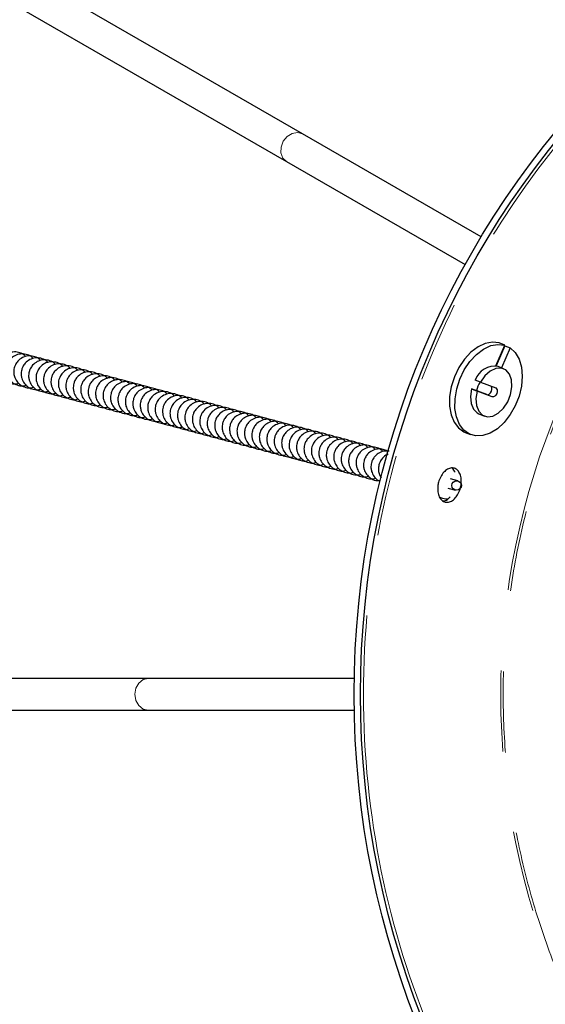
# Model space of a CAD drawing. Header units: millimetres. Extents: x 313 to 1951, y 543 to 2760.
# Tile 5 of 64: x 494 to 576, y 867 to 1021. Entities that reach past the tile are written whole.
import ezdxf

# ---------------------------------------------------------------- set-up
doc = ezdxf.new("R2010")
doc.units = ezdxf.units.MM
doc.header["$LTSCALE"] = 10
doc.linetypes.add('PHANTOM', pattern=[12.7, 6.35, -1.27, 1.27, -1.27, 1.27, -1.27])

msp = doc.modelspace()

# ---------------------------------------------------------------- linework, layer by layer
at = {"color": 7, "linetype": 'Continuous', "lineweight": 25}
for p, q in [((538.33, 1002.92), (459.29, 1048.56)), ((456.85, 1044.19), (535.83, 998.59)), ((566.3, 986.78), (538.33, 1002.92)), ((535.83, 998.59), (563.8, 982.45)), ((568.59, 966.59), (570, 969.83)), ((570.02, 969.75), (568.64, 966.58)), ((570, 969.83), (569.15, 970.17)), ((570.87, 969.41), (569.51, 966.27)), ((570.02, 969.75), (570.87, 969.41)), ((569.81, 966.14), (568.96, 966.49)), ((566.23, 964.02), (565.37, 964.37)), ((564.82, 962.97), (565.68, 962.63)), ((567.19, 962.08), (564.82, 962.97)), ((566.23, 964.02), (568.59, 963.13)), ((568.04, 961.74), (565.68, 962.63)), ((565.96, 959.07), (566.82, 958.72)), ((563.8, 956.17), (564.65, 955.82)), ((562.66, 948.58), (561.5, 948.89)), ((561.11, 947.44), (562.27, 947.13)), ((514.14, 917.62), (422.87, 917.62)), ((546.43, 917.62), (514.14, 917.62)), ((422.94, 912.62), (514.14, 912.62)), ((514.14, 912.62), (546.43, 912.62))]:
    msp.add_line(p, q, dxfattribs=at)
at = {"color": 250, "linetype": 'PHANTOM', "lineweight": 18}
msp.add_line((568.04, 961.74), (567.19, 962.08), dxfattribs=at)
at = {"color": 250, "linetype": 'PHANTOM', "lineweight": 18, "flags": 128}
for points in [[(538.33, 1002.92), (537.56, 1003.15), (536.71, 1003.02), (535.92, 1002.54), (535.3, 1001.79), (534.96, 1000.88), (534.94, 999.95), (535.25, 999.15), (535.83, 998.59), (535.83, 998.59)], [(514.14, 917.62), (513.35, 917.43), (512.69, 916.89), (512.24, 916.08), (512.08, 915.12), (512.24, 914.17), (512.69, 913.36), (513.35, 912.81), (514.14, 912.62), (514.14, 912.62)]]:
    msp.add_lwpolyline(points, dxfattribs=at)
at = {"color": 7, "linetype": 'Continuous', "lineweight": 25, "flags": 128}
for points in [[(569.15, 970.17), (568.09, 970.3), (566.96, 970.1), (565.82, 969.57), (564.71, 968.73), (563.7, 967.64), (562.82, 966.32), (562.11, 964.86), (561.62, 963.32), (561.37, 961.77), (561.36, 960.28), (561.59, 958.92), (562.07, 957.76), (562.75, 956.86), (563.62, 956.25), (563.8, 956.17)], [(570.87, 969.41), (571.66, 968.66), (572.25, 967.63), (572.62, 966.37), (572.74, 964.95), (572.62, 963.42), (572.25, 961.86), (571.66, 960.35), (570.87, 958.95), (569.92, 957.73), (568.86, 956.74), (567.73, 956.05), (566.58, 955.66), (565.48, 955.61), (564.47, 955.9), (563.61, 956.51), (562.92, 957.42), (562.45, 958.58), (562.21, 959.93), (562.22, 961.42), (562.48, 962.98), (562.97, 964.52), (563.67, 965.98), (564.55, 967.29), (565.57, 968.39), (566.67, 969.22), (567.82, 969.76), (568.94, 969.96), (570, 969.83)], [(565.68, 962.63), (565.5, 961.45), (565.6, 960.36), (565.95, 959.47), (566.53, 958.87), (567.29, 958.61), (568.14, 958.71), (569, 959.18), (569.81, 959.95), (570.47, 960.96), (570.92, 962.11), (571.12, 963.3), (571.06, 964.4), (570.73, 965.31), (570.17, 965.95), (569.43, 966.25), (568.59, 966.18), (567.72, 965.76), (566.9, 965.01), (566.23, 964.02)], [(564.82, 962.97), (564.65, 961.79), (564.74, 960.71), (565.1, 959.82), (565.68, 959.22), (565.96, 959.07)], [(567.19, 962.08), (567.38, 962.07), (567.59, 962.16), (567.77, 962.35), (567.91, 962.61), (567.98, 962.89), (567.98, 963.15), (567.89, 963.36), (567.84, 963.41)], [(568.59, 963.13), (568.74, 963.01), (568.83, 962.81), (568.84, 962.54), (568.77, 962.26), (568.63, 962.01), (568.44, 961.82), (568.23, 961.72), (568.04, 961.74)]]:
    msp.add_lwpolyline(points, dxfattribs=at)
at = {"color": 7, "linetype": 'Continuous', "lineweight": 25}
for centre, radius in [((685.41, 915.12), 139), ((685.41, 915.12), 138), ((562.47, 947.84), 0.744)]:
    msp.add_circle(centre, radius, dxfattribs=at)
at = {"color": 250, "linetype": 'PHANTOM', "lineweight": 18}
for radius in [137.53, 116.03]:
    msp.add_circle((685.41, 915.12), radius, dxfattribs=at)
at = {"color": 7, "linetype": 'Continuous', "lineweight": 25}
for centre, radius, start, end in [((568.42, 963.31), 3.22, 80.3069, 160.8417), ((569.73, 961.86), 4.21, 148.5587, 168.8202)]:
    msp.add_arc(centre, radius, start, end, dxfattribs=at)
at = {"color": 250, "linetype": 'PHANTOM', "lineweight": 18}
msp.add_open_spline([(715.73, 803.53), (712.36, 802.7), (705.5, 801.03), (694.82, 799.7), (683.75, 799.31), (672.42, 800.02), (660.98, 801.89), (649.62, 804.95), (638.5, 809.19), (627.83, 814.59), (617.78, 821.06), (609.51, 827.68), (602.86, 834.01), (597.58, 839.75), (591.98, 846.75), (586.35, 855.09), (581.08, 864.83), (576.87, 874.73), (573.66, 884.76), (571.36, 895.04), (569.97, 905.71), (569.59, 916.78), (570.3, 928.11), (572.17, 939.55), (575.23, 950.92), (579.48, 962.03), (584.88, 972.7), (591.35, 982.76), (597.96, 991.02), (604.29, 997.68), (610.03, 1002.95), (617.03, 1008.55), (625.37, 1014.18), (635.12, 1019.44), (645, 1023.7), (651.76, 1025.73), (655.09, 1026.72)], degree=3, knots=[0, 0, 0, 0, 0.028641, 0.058247, 0.088731, 0.11999, 0.151897, 0.184307, 0.217062, 0.249992, 0.282923, 0.315678, 0.337287, 0.358735, 0.38001, 0.411269, 0.441753, 0.471359, 0.5, 0.528641, 0.558247, 0.588731, 0.61999, 0.651897, 0.684307, 0.717062, 0.749992, 0.782923, 0.815678, 0.837287, 0.858735, 0.88001, 0.911269, 0.941753, 0.971359, 1, 1, 1, 1], dxfattribs=at)
at = {"color": 7, "linetype": 'Continuous', "lineweight": 25}
for points, knots in [([(494.98, 968.03), (494.88, 968.14), (494.57, 968.47), (493.86, 968.74), (492.96, 968.81), (492.08, 968.54), (491.42, 968.02), (491.02, 967.44), (490.79, 966.82), (490.73, 966.19), (490.86, 965.47), (491.19, 964.77), (491.83, 964.15), (492.65, 963.8), (493.38, 963.71), (493.77, 963.85), (493.87, 963.89)], [0, 0, 0, 0, 0.042088, 0.12735, 0.213086, 0.299337, 0.387173, 0.451574, 0.499908, 0.577195, 0.631215, 0.712146, 0.79628, 0.881542, 0.967279, 1, 1, 1, 1]), ([(496.14, 967.72), (496.04, 967.83), (495.74, 968.16), (495.03, 968.43), (494.13, 968.5), (493.25, 968.23), (492.58, 967.71), (492.19, 967.13), (491.96, 966.51), (491.89, 965.88), (492.02, 965.16), (492.36, 964.46), (492.99, 963.84), (493.81, 963.49), (494.54, 963.4), (494.93, 963.54), (495.04, 963.58)], [0, 0, 0, 0, 0.042088, 0.12735, 0.213086, 0.299337, 0.387173, 0.451574, 0.499908, 0.577195, 0.631215, 0.712146, 0.79628, 0.881542, 0.967279, 1, 1, 1, 1]), ([(497.31, 967.41), (497.21, 967.52), (496.91, 967.85), (496.19, 968.12), (495.29, 968.19), (494.41, 967.92), (493.75, 967.4), (493.36, 966.82), (493.12, 966.2), (493.06, 965.57), (493.19, 964.85), (493.53, 964.15), (494.16, 963.53), (494.98, 963.18), (495.71, 963.09), (496.1, 963.23), (496.2, 963.27)], [0, 0, 0, 0, 0.042088, 0.12735, 0.213086, 0.299337, 0.387173, 0.451574, 0.499908, 0.577195, 0.631215, 0.712146, 0.79628, 0.881542, 0.967279, 1, 1, 1, 1]), ([(498.47, 967.1), (498.37, 967.21), (498.07, 967.54), (497.36, 967.81), (496.46, 967.88), (495.58, 967.61), (494.91, 967.09), (494.52, 966.51), (494.29, 965.89), (494.23, 965.26), (494.35, 964.54), (494.69, 963.84), (495.33, 963.22), (496.14, 962.87), (496.87, 962.78), (497.26, 962.92), (497.37, 962.96)], [0, 0, 0, 0, 0.042088, 0.12735, 0.213086, 0.299337, 0.387173, 0.451574, 0.499908, 0.577195, 0.631215, 0.712146, 0.79628, 0.881542, 0.967279, 1, 1, 1, 1]), ([(499.64, 966.79), (499.54, 966.9), (499.24, 967.23), (498.52, 967.5), (497.63, 967.57), (496.75, 967.3), (496.08, 966.78), (495.69, 966.2), (495.45, 965.58), (495.39, 964.95), (495.52, 964.23), (495.86, 963.53), (496.49, 962.91), (497.31, 962.56), (498.04, 962.47), (498.43, 962.61), (498.54, 962.65)], [0, 0, 0, 0, 0.042088, 0.12735, 0.213086, 0.299337, 0.387173, 0.451574, 0.499908, 0.577195, 0.631215, 0.712146, 0.79628, 0.881542, 0.967279, 1, 1, 1, 1]), ([(500.8, 966.48), (500.71, 966.59), (500.4, 966.92), (499.69, 967.19), (498.79, 967.26), (497.91, 966.99), (497.25, 966.47), (496.85, 965.89), (496.62, 965.27), (496.56, 964.64), (496.68, 963.92), (497.02, 963.22), (497.66, 962.6), (498.48, 962.25), (499.21, 962.16), (499.59, 962.3), (499.7, 962.34)], [0, 0, 0, 0, 0.042088, 0.12735, 0.213086, 0.299337, 0.387173, 0.451574, 0.499908, 0.577195, 0.631215, 0.712146, 0.79628, 0.881542, 0.967279, 1, 1, 1, 1]), ([(501.97, 966.17), (501.87, 966.28), (501.57, 966.6), (500.85, 966.88), (499.96, 966.95), (499.08, 966.68), (498.41, 966.16), (498.02, 965.58), (497.79, 964.96), (497.72, 964.33), (497.85, 963.61), (498.19, 962.91), (498.82, 962.29), (499.64, 961.94), (500.37, 961.85), (500.76, 961.99), (500.87, 962.03)], [0, 0, 0, 0, 0.042088, 0.1273496, 0.2130861, 0.2993373, 0.3871728, 0.4515737, 0.499908, 0.5771953, 0.631215, 0.7121456, 0.7962805, 0.8815421, 0.9672785, 1, 1, 1, 1]), ([(503.14, 965.86), (503.04, 965.97), (502.74, 966.29), (502.02, 966.57), (501.12, 966.64), (500.24, 966.37), (499.58, 965.85), (499.18, 965.27), (498.95, 964.65), (498.89, 964.02), (499.02, 963.3), (499.36, 962.6), (499.99, 961.98), (500.81, 961.63), (501.54, 961.54), (501.93, 961.68), (502.03, 961.71)], [0, 0, 0, 0, 0.042088, 0.12735, 0.213086, 0.299337, 0.387173, 0.451574, 0.499908, 0.577195, 0.631215, 0.712146, 0.79628, 0.881542, 0.967279, 1, 1, 1, 1]), ([(504.3, 965.55), (504.2, 965.66), (503.9, 965.98), (503.19, 966.26), (502.29, 966.33), (501.41, 966.06), (500.74, 965.54), (500.35, 964.96), (500.12, 964.34), (500.05, 963.71), (500.18, 962.99), (500.52, 962.29), (501.15, 961.67), (501.97, 961.32), (502.7, 961.23), (503.09, 961.37), (503.2, 961.4)], [0, 0, 0, 0, 0.042088, 0.12735, 0.213086, 0.299337, 0.387173, 0.451574, 0.499908, 0.577195, 0.631215, 0.712146, 0.79628, 0.881542, 0.967279, 1, 1, 1, 1]), ([(505.47, 965.24), (505.37, 965.35), (505.07, 965.67), (504.35, 965.95), (503.45, 966.02), (502.57, 965.75), (501.91, 965.23), (501.52, 964.65), (501.28, 964.03), (501.22, 963.4), (501.35, 962.67), (501.69, 961.98), (502.32, 961.36), (503.14, 961.01), (503.87, 960.92), (504.26, 961.06), (504.36, 961.09)], [0, 0, 0, 0, 0.042088, 0.12735, 0.213086, 0.299337, 0.387173, 0.451574, 0.499908, 0.577195, 0.631215, 0.712146, 0.79628, 0.881542, 0.967279, 1, 1, 1, 1]), ([(506.63, 964.93), (506.53, 965.04), (506.23, 965.36), (505.52, 965.64), (504.62, 965.71), (503.74, 965.44), (503.07, 964.92), (502.68, 964.34), (502.45, 963.72), (502.39, 963.09), (502.51, 962.36), (502.85, 961.67), (503.49, 961.05), (504.3, 960.7), (505.04, 960.61), (505.42, 960.75), (505.53, 960.78)], [0, 0, 0, 0, 0.042088, 0.12735, 0.213086, 0.299337, 0.387173, 0.451574, 0.499908, 0.577195, 0.631215, 0.712146, 0.79628, 0.881542, 0.967279, 1, 1, 1, 1]), ([(507.8, 964.62), (507.7, 964.73), (507.4, 965.05), (506.68, 965.33), (505.79, 965.4), (504.91, 965.13), (504.24, 964.61), (503.85, 964.03), (503.61, 963.41), (503.55, 962.78), (503.68, 962.05), (504.02, 961.36), (504.65, 960.74), (505.47, 960.39), (506.2, 960.3), (506.59, 960.44), (506.7, 960.47)], [0, 0, 0, 0, 0.042088, 0.12735, 0.213086, 0.299337, 0.387173, 0.451574, 0.499908, 0.577195, 0.631215, 0.712146, 0.79628, 0.881542, 0.967279, 1, 1, 1, 1]), ([(508.97, 964.31), (508.87, 964.42), (508.56, 964.74), (507.85, 965.02), (506.95, 965.09), (506.07, 964.82), (505.41, 964.3), (505.01, 963.72), (504.78, 963.1), (504.72, 962.47), (504.85, 961.74), (505.18, 961.05), (505.82, 960.43), (506.64, 960.08), (507.37, 959.99), (507.76, 960.13), (507.86, 960.16)], [0, 0, 0, 0, 0.042088, 0.12735, 0.213086, 0.299337, 0.387173, 0.451574, 0.499908, 0.577195, 0.631215, 0.712146, 0.79628, 0.881542, 0.967279, 1, 1, 1, 1]), ([(510.13, 964), (510.03, 964.11), (509.73, 964.43), (509.02, 964.71), (508.12, 964.78), (507.24, 964.51), (506.57, 963.99), (506.18, 963.41), (505.95, 962.79), (505.88, 962.16), (506.01, 961.43), (506.35, 960.74), (506.98, 960.12), (507.8, 959.77), (508.53, 959.68), (508.92, 959.82), (509.03, 959.85)], [0, 0, 0, 0, 0.042088, 0.12735, 0.213086, 0.299337, 0.387173, 0.451574, 0.499908, 0.577195, 0.631215, 0.712146, 0.79628, 0.881542, 0.967279, 1, 1, 1, 1]), ([(511.3, 963.69), (511.2, 963.8), (510.9, 964.12), (510.18, 964.4), (509.28, 964.47), (508.4, 964.2), (507.74, 963.68), (507.35, 963.1), (507.11, 962.48), (507.05, 961.85), (507.18, 961.12), (507.52, 960.43), (508.15, 959.81), (508.97, 959.46), (509.7, 959.37), (510.09, 959.51), (510.19, 959.54)], [0, 0, 0, 0, 0.042088, 0.12735, 0.213086, 0.299337, 0.387173, 0.451574, 0.499908, 0.577195, 0.631215, 0.712146, 0.79628, 0.881542, 0.967279, 1, 1, 1, 1]), ([(512.46, 963.38), (512.36, 963.49), (512.06, 963.81), (511.35, 964.09), (510.45, 964.16), (509.57, 963.89), (508.9, 963.37), (508.51, 962.79), (508.28, 962.17), (508.22, 961.54), (508.34, 960.81), (508.68, 960.12), (509.32, 959.5), (510.13, 959.15), (510.86, 959.06), (511.25, 959.19), (511.36, 959.23)], [0, 0, 0, 0, 0.042088, 0.1273496, 0.2130861, 0.2993373, 0.3871728, 0.4515737, 0.499908, 0.5771953, 0.631215, 0.7121456, 0.7962805, 0.8815421, 0.9672785, 1, 1, 1, 1]), ([(513.63, 963.07), (513.53, 963.18), (513.23, 963.5), (512.51, 963.78), (511.62, 963.85), (510.74, 963.58), (510.07, 963.06), (509.68, 962.48), (509.44, 961.86), (509.38, 961.23), (509.51, 960.5), (509.85, 959.81), (510.48, 959.19), (511.3, 958.84), (512.03, 958.75), (512.42, 958.88), (512.53, 958.92)], [0, 0, 0, 0, 0.042088, 0.12735, 0.213086, 0.299337, 0.387173, 0.451574, 0.499908, 0.577195, 0.631215, 0.712146, 0.79628, 0.881542, 0.967279, 1, 1, 1, 1]), ([(514.79, 962.76), (514.69, 962.87), (514.39, 963.19), (513.68, 963.47), (512.78, 963.54), (511.9, 963.27), (511.24, 962.75), (510.84, 962.17), (510.61, 961.55), (510.55, 960.92), (510.67, 960.19), (511.01, 959.5), (511.65, 958.88), (512.47, 958.53), (513.2, 958.44), (513.58, 958.57), (513.69, 958.61)], [0, 0, 0, 0, 0.042088, 0.12735, 0.213086, 0.299337, 0.387173, 0.451574, 0.499908, 0.577195, 0.631215, 0.712146, 0.79628, 0.881542, 0.967279, 1, 1, 1, 1]), ([(515.96, 962.45), (515.86, 962.56), (515.56, 962.88), (514.84, 963.16), (513.95, 963.22), (513.07, 962.95), (512.4, 962.44), (512.01, 961.86), (511.78, 961.24), (511.71, 960.61), (511.84, 959.88), (512.18, 959.19), (512.81, 958.57), (513.63, 958.22), (514.36, 958.13), (514.75, 958.26), (514.86, 958.3)], [0, 0, 0, 0, 0.042088, 0.12735, 0.213086, 0.299337, 0.387173, 0.451574, 0.499908, 0.577195, 0.631215, 0.712146, 0.79628, 0.881542, 0.967279, 1, 1, 1, 1]), ([(517.13, 962.14), (517.03, 962.25), (516.73, 962.57), (516.01, 962.85), (515.11, 962.91), (514.23, 962.64), (513.57, 962.13), (513.17, 961.55), (512.94, 960.93), (512.88, 960.3), (513.01, 959.57), (513.34, 958.88), (513.98, 958.26), (514.8, 957.91), (515.53, 957.82), (515.92, 957.95), (516.02, 957.99)], [0, 0, 0, 0, 0.042088, 0.12735, 0.213086, 0.299337, 0.387173, 0.451574, 0.499908, 0.577195, 0.631215, 0.712146, 0.79628, 0.881542, 0.967279, 1, 1, 1, 1]), ([(518.29, 961.83), (518.19, 961.94), (517.89, 962.26), (517.18, 962.54), (516.28, 962.6), (515.4, 962.33), (514.73, 961.82), (514.34, 961.24), (514.11, 960.62), (514.04, 959.99), (514.17, 959.26), (514.51, 958.57), (515.14, 957.95), (515.96, 957.6), (516.69, 957.51), (517.08, 957.64), (517.19, 957.68)], [0, 0, 0, 0, 0.042088, 0.12735, 0.213086, 0.299337, 0.387173, 0.451574, 0.499908, 0.577195, 0.631215, 0.712146, 0.79628, 0.881542, 0.967279, 1, 1, 1, 1]), ([(519.46, 961.52), (519.36, 961.63), (519.06, 961.95), (518.34, 962.23), (517.44, 962.29), (516.56, 962.02), (515.9, 961.51), (515.51, 960.93), (515.27, 960.31), (515.21, 959.68), (515.34, 958.95), (515.68, 958.26), (516.31, 957.64), (517.13, 957.29), (517.86, 957.2), (518.25, 957.33), (518.35, 957.37)], [0, 0, 0, 0, 0.042088, 0.1273496, 0.2130861, 0.2993373, 0.3871728, 0.4515737, 0.499908, 0.5771953, 0.631215, 0.7121456, 0.7962805, 0.8815421, 0.9672785, 1, 1, 1, 1]), ([(520.62, 961.21), (520.52, 961.32), (520.22, 961.64), (519.51, 961.92), (518.61, 961.98), (517.73, 961.71), (517.06, 961.2), (516.67, 960.62), (516.44, 960), (516.38, 959.37), (516.5, 958.64), (516.84, 957.95), (517.48, 957.33), (518.29, 956.98), (519.03, 956.89), (519.41, 957.02), (519.52, 957.06)], [0, 0, 0, 0, 0.042088, 0.1273496, 0.2130861, 0.2993373, 0.3871728, 0.4515737, 0.499908, 0.5771953, 0.631215, 0.7121456, 0.7962805, 0.8815421, 0.9672785, 1, 1, 1, 1]), ([(521.79, 960.9), (521.69, 961.01), (521.39, 961.33), (520.67, 961.61), (519.78, 961.67), (518.9, 961.4), (518.23, 960.89), (517.84, 960.31), (517.6, 959.69), (517.54, 959.06), (517.67, 958.33), (518.01, 957.64), (518.64, 957.02), (519.46, 956.67), (520.19, 956.58), (520.58, 956.71), (520.69, 956.75)], [0, 0, 0, 0, 0.042088, 0.1273496, 0.2130861, 0.2993373, 0.3871728, 0.4515737, 0.499908, 0.5771953, 0.631215, 0.7121456, 0.7962805, 0.8815421, 0.9672785, 1, 1, 1, 1]), ([(522.96, 960.59), (522.86, 960.7), (522.55, 961.02), (521.84, 961.3), (520.94, 961.36), (520.06, 961.09), (519.4, 960.58), (519, 960), (518.77, 959.38), (518.71, 958.75), (518.84, 958.02), (519.17, 957.33), (519.81, 956.71), (520.63, 956.36), (521.36, 956.27), (521.74, 956.4), (521.85, 956.44)], [0, 0, 0, 0, 0.042088, 0.12735, 0.213086, 0.299337, 0.387173, 0.451574, 0.499908, 0.577195, 0.631215, 0.712146, 0.79628, 0.881542, 0.967279, 1, 1, 1, 1]), ([(524.12, 960.28), (524.02, 960.39), (523.72, 960.71), (523.01, 960.99), (522.11, 961.05), (521.23, 960.78), (520.56, 960.27), (520.17, 959.69), (519.94, 959.07), (519.87, 958.44), (520, 957.71), (520.34, 957.02), (520.97, 956.4), (521.79, 956.05), (522.52, 955.96), (522.91, 956.09), (523.02, 956.13)], [0, 0, 0, 0, 0.042088, 0.12735, 0.213086, 0.299337, 0.387173, 0.451574, 0.499908, 0.577195, 0.631215, 0.712146, 0.79628, 0.881542, 0.967279, 1, 1, 1, 1]), ([(525.29, 959.97), (525.19, 960.07), (524.89, 960.4), (524.17, 960.68), (523.27, 960.74), (522.39, 960.47), (521.73, 959.96), (521.33, 959.38), (521.1, 958.76), (521.04, 958.13), (521.17, 957.4), (521.51, 956.71), (522.14, 956.09), (522.96, 955.74), (523.69, 955.65), (524.08, 955.78), (524.18, 955.82)], [0, 0, 0, 0, 0.042088, 0.12735, 0.213086, 0.299337, 0.387173, 0.451574, 0.499908, 0.577195, 0.631215, 0.712146, 0.79628, 0.881542, 0.967279, 1, 1, 1, 1]), ([(526.45, 959.66), (526.35, 959.76), (526.05, 960.09), (525.34, 960.37), (524.44, 960.43), (523.56, 960.16), (522.89, 959.65), (522.5, 959.07), (522.27, 958.45), (522.2, 957.82), (522.33, 957.09), (522.67, 956.4), (523.31, 955.78), (524.12, 955.43), (524.85, 955.33), (525.24, 955.47), (525.35, 955.51)], [0, 0, 0, 0, 0.042088, 0.12735, 0.213086, 0.299337, 0.387173, 0.451574, 0.499908, 0.577195, 0.631215, 0.712146, 0.79628, 0.881542, 0.967279, 1, 1, 1, 1]), ([(527.62, 959.35), (527.52, 959.45), (527.22, 959.78), (526.5, 960.06), (525.61, 960.12), (524.73, 959.85), (524.06, 959.34), (523.67, 958.75), (523.43, 958.14), (523.37, 957.51), (523.5, 956.78), (523.84, 956.09), (524.47, 955.47), (525.29, 955.12), (526.02, 955.02), (526.41, 955.16), (526.52, 955.2)], [0, 0, 0, 0, 0.042088, 0.12735, 0.213086, 0.299337, 0.387173, 0.451574, 0.499908, 0.577195, 0.631215, 0.712146, 0.79628, 0.881542, 0.967279, 1, 1, 1, 1]), ([(528.78, 959.04), (528.68, 959.14), (528.38, 959.47), (527.67, 959.75), (526.77, 959.81), (525.89, 959.54), (525.23, 959.03), (524.83, 958.44), (524.6, 957.83), (524.54, 957.2), (524.66, 956.47), (525, 955.78), (525.64, 955.16), (526.46, 954.81), (527.19, 954.71), (527.57, 954.85), (527.68, 954.89)], [0, 0, 0, 0, 0.042088, 0.1273496, 0.2130861, 0.2993373, 0.3871728, 0.4515737, 0.499908, 0.5771953, 0.631215, 0.7121456, 0.7962805, 0.8815421, 0.9672785, 1, 1, 1, 1]), ([(529.95, 958.73), (529.85, 958.83), (529.55, 959.16), (528.83, 959.44), (527.94, 959.5), (527.06, 959.23), (526.39, 958.72), (526, 958.13), (525.77, 957.52), (525.7, 956.89), (525.83, 956.16), (526.17, 955.47), (526.8, 954.85), (527.62, 954.5), (528.35, 954.4), (528.74, 954.54), (528.85, 954.58)], [0, 0, 0, 0, 0.042088, 0.1273496, 0.2130861, 0.2993373, 0.3871728, 0.4515737, 0.499908, 0.5771953, 0.631215, 0.7121456, 0.7962805, 0.8815421, 0.9672785, 1, 1, 1, 1]), ([(531.12, 958.42), (531.02, 958.52), (530.71, 958.85), (530, 959.13), (529.1, 959.19), (528.22, 958.92), (527.56, 958.41), (527.16, 957.82), (526.93, 957.21), (526.87, 956.58), (527, 955.85), (527.33, 955.16), (527.97, 954.54), (528.79, 954.18), (529.52, 954.09), (529.91, 954.23), (530.01, 954.27)], [0, 0, 0, 0, 0.042088, 0.1273496, 0.2130861, 0.2993373, 0.3871728, 0.4515737, 0.499908, 0.5771953, 0.631215, 0.7121456, 0.7962805, 0.8815421, 0.9672785, 1, 1, 1, 1]), ([(532.28, 958.11), (532.18, 958.21), (531.88, 958.54), (531.17, 958.81), (530.27, 958.88), (529.39, 958.61), (528.72, 958.1), (528.33, 957.51), (528.1, 956.9), (528.03, 956.27), (528.16, 955.54), (528.5, 954.85), (529.13, 954.23), (529.95, 953.87), (530.68, 953.78), (531.07, 953.92), (531.18, 953.96)], [0, 0, 0, 0, 0.042088, 0.12735, 0.213086, 0.299337, 0.387173, 0.451574, 0.499908, 0.577195, 0.631215, 0.712146, 0.79628, 0.881542, 0.967279, 1, 1, 1, 1]), ([(533.45, 957.8), (533.35, 957.9), (533.05, 958.23), (532.33, 958.5), (531.43, 958.57), (530.55, 958.3), (529.89, 957.78), (529.5, 957.2), (529.26, 956.59), (529.2, 955.96), (529.33, 955.23), (529.67, 954.54), (530.3, 953.92), (531.12, 953.56), (531.85, 953.47), (532.24, 953.61), (532.34, 953.65)], [0, 0, 0, 0, 0.042088, 0.12735, 0.213086, 0.299337, 0.387173, 0.451574, 0.499908, 0.577195, 0.631215, 0.712146, 0.79628, 0.881542, 0.967279, 1, 1, 1, 1]), ([(534.61, 957.49), (534.51, 957.59), (534.21, 957.92), (533.5, 958.19), (532.6, 958.26), (531.72, 957.99), (531.05, 957.47), (530.66, 956.89), (530.43, 956.28), (530.37, 955.65), (530.49, 954.92), (530.83, 954.22), (531.47, 953.6), (532.28, 953.25), (533.01, 953.16), (533.4, 953.3), (533.51, 953.34)], [0, 0, 0, 0, 0.042088, 0.12735, 0.213086, 0.299337, 0.387173, 0.451574, 0.499908, 0.577195, 0.631215, 0.712146, 0.79628, 0.881542, 0.967279, 1, 1, 1, 1]), ([(535.78, 957.18), (535.68, 957.28), (535.38, 957.61), (534.66, 957.88), (533.77, 957.95), (532.89, 957.68), (532.22, 957.16), (531.83, 956.58), (531.59, 955.97), (531.53, 955.34), (531.66, 954.61), (532, 953.91), (532.63, 953.29), (533.45, 952.94), (534.18, 952.85), (534.57, 952.99), (534.68, 953.03)], [0, 0, 0, 0, 0.042088, 0.12735, 0.213086, 0.299337, 0.387173, 0.451574, 0.499908, 0.577195, 0.631215, 0.712146, 0.79628, 0.881542, 0.967279, 1, 1, 1, 1]), ([(536.95, 956.86), (536.85, 956.97), (536.54, 957.3), (535.83, 957.57), (534.93, 957.64), (534.05, 957.37), (533.39, 956.85), (532.99, 956.27), (532.76, 955.65), (532.7, 955.02), (532.83, 954.3), (533.16, 953.6), (533.8, 952.98), (534.62, 952.63), (535.35, 952.54), (535.73, 952.68), (535.84, 952.72)], [0, 0, 0, 0, 0.042088, 0.12735, 0.213086, 0.299337, 0.387173, 0.451574, 0.499908, 0.577195, 0.631215, 0.712146, 0.79628, 0.881542, 0.967279, 1, 1, 1, 1]), ([(538.11, 956.55), (538.01, 956.66), (537.71, 956.99), (536.99, 957.26), (536.1, 957.33), (535.22, 957.06), (534.55, 956.54), (534.16, 955.96), (533.93, 955.34), (533.86, 954.71), (533.99, 953.99), (534.33, 953.29), (534.96, 952.67), (535.78, 952.32), (536.51, 952.23), (536.9, 952.37), (537.01, 952.41)], [0, 0, 0, 0, 0.042088, 0.1273496, 0.2130861, 0.2993373, 0.3871728, 0.4515737, 0.499908, 0.5771953, 0.631215, 0.7121456, 0.7962805, 0.8815421, 0.9672785, 1, 1, 1, 1]), ([(539.28, 956.24), (539.18, 956.35), (538.88, 956.68), (538.16, 956.95), (537.26, 957.02), (536.38, 956.75), (535.72, 956.23), (535.32, 955.65), (535.09, 955.03), (535.03, 954.4), (535.16, 953.68), (535.5, 952.98), (536.13, 952.36), (536.95, 952.01), (537.68, 951.92), (538.07, 952.06), (538.17, 952.1)], [0, 0, 0, 0, 0.042088, 0.12735, 0.213086, 0.299337, 0.387173, 0.451574, 0.499908, 0.577195, 0.631215, 0.712146, 0.79628, 0.881542, 0.967279, 1, 1, 1, 1]), ([(540.44, 955.93), (540.34, 956.04), (540.04, 956.37), (539.33, 956.64), (538.43, 956.71), (537.55, 956.44), (536.88, 955.92), (536.49, 955.34), (536.26, 954.72), (536.19, 954.09), (536.32, 953.37), (536.66, 952.67), (537.3, 952.05), (538.11, 951.7), (538.84, 951.61), (539.23, 951.75), (539.34, 951.79)], [0, 0, 0, 0, 0.042088, 0.12735, 0.213086, 0.299337, 0.387173, 0.451574, 0.499908, 0.577195, 0.631215, 0.712146, 0.79628, 0.881542, 0.967279, 1, 1, 1, 1]), ([(541.61, 955.62), (541.51, 955.73), (541.21, 956.06), (540.49, 956.33), (539.6, 956.4), (538.72, 956.13), (538.05, 955.61), (537.66, 955.03), (537.42, 954.41), (537.36, 953.78), (537.49, 953.06), (537.83, 952.36), (538.46, 951.74), (539.28, 951.39), (540.01, 951.3), (540.4, 951.44), (540.51, 951.48)], [0, 0, 0, 0, 0.042088, 0.12735, 0.213086, 0.299337, 0.387173, 0.451574, 0.499908, 0.577195, 0.631215, 0.712146, 0.79628, 0.881542, 0.967279, 1, 1, 1, 1]), ([(542.77, 955.31), (542.67, 955.42), (542.37, 955.75), (541.66, 956.02), (540.76, 956.09), (539.88, 955.82), (539.21, 955.3), (538.82, 954.72), (538.59, 954.1), (538.53, 953.47), (538.65, 952.75), (538.99, 952.05), (539.63, 951.43), (540.44, 951.08), (541.18, 950.99), (541.56, 951.13), (541.67, 951.17)], [0, 0, 0, 0, 0.042088, 0.12735, 0.213086, 0.299337, 0.387173, 0.451574, 0.499908, 0.577195, 0.631215, 0.712146, 0.79628, 0.881542, 0.967279, 1, 1, 1, 1]), ([(543.94, 955), (543.84, 955.11), (543.54, 955.43), (542.82, 955.71), (541.93, 955.78), (541.05, 955.51), (540.38, 954.99), (539.99, 954.41), (539.75, 953.79), (539.69, 953.16), (539.82, 952.44), (540.16, 951.74), (540.79, 951.12), (541.61, 950.77), (542.34, 950.68), (542.73, 950.82), (542.84, 950.86)], [0, 0, 0, 0, 0.042088, 0.12735, 0.213086, 0.299337, 0.387173, 0.451574, 0.499908, 0.577195, 0.631215, 0.712146, 0.79628, 0.881542, 0.967279, 1, 1, 1, 1]), ([(545.11, 954.69), (545.01, 954.8), (544.7, 955.12), (543.99, 955.4), (543.09, 955.47), (542.21, 955.2), (541.55, 954.68), (541.15, 954.1), (540.92, 953.48), (540.86, 952.85), (540.99, 952.13), (541.32, 951.43), (541.96, 950.81), (542.78, 950.46), (543.51, 950.37), (543.9, 950.51), (544, 950.55)], [0, 0, 0, 0, 0.042088, 0.12735, 0.213086, 0.299337, 0.387173, 0.451574, 0.499908, 0.577195, 0.631215, 0.712146, 0.79628, 0.881542, 0.967279, 1, 1, 1, 1]), ([(546.27, 954.38), (546.17, 954.49), (545.87, 954.81), (545.16, 955.09), (544.26, 955.16), (543.38, 954.89), (542.71, 954.37), (542.32, 953.79), (542.09, 953.17), (542.02, 952.54), (542.15, 951.82), (542.49, 951.12), (543.12, 950.5), (543.94, 950.15), (544.67, 950.06), (545.06, 950.2), (545.17, 950.23)], [0, 0, 0, 0, 0.042088, 0.12735, 0.213086, 0.299337, 0.387173, 0.451574, 0.499908, 0.577195, 0.631215, 0.712146, 0.79628, 0.881542, 0.967279, 1, 1, 1, 1]), ([(547.44, 954.07), (547.34, 954.18), (547.04, 954.5), (546.32, 954.78), (545.42, 954.85), (544.54, 954.58), (543.88, 954.06), (543.49, 953.48), (543.25, 952.86), (543.19, 952.23), (543.32, 951.5), (543.66, 950.81), (544.29, 950.19), (545.11, 949.84), (545.84, 949.75), (546.23, 949.89), (546.33, 949.92)], [0, 0, 0, 0, 0.042088, 0.1273496, 0.2130861, 0.2993373, 0.3871728, 0.4515737, 0.499908, 0.5771953, 0.631215, 0.7121456, 0.7962805, 0.8815421, 0.9672785, 1, 1, 1, 1]), ([(548.6, 953.76), (548.5, 953.87), (548.2, 954.19), (547.49, 954.47), (546.59, 954.54), (545.71, 954.27), (545.04, 953.75), (544.65, 953.17), (544.42, 952.55), (544.36, 951.92), (544.48, 951.19), (544.82, 950.5), (545.46, 949.88), (546.27, 949.53), (547, 949.44), (547.39, 949.58), (547.5, 949.61)], [0, 0, 0, 0, 0.042088, 0.1273496, 0.2130861, 0.2993373, 0.3871728, 0.4515737, 0.499908, 0.5771953, 0.631215, 0.7121456, 0.7962805, 0.8815421, 0.9672785, 1, 1, 1, 1]), ([(549.77, 953.45), (549.67, 953.56), (549.37, 953.88), (548.65, 954.16), (547.76, 954.23), (546.88, 953.96), (546.21, 953.44), (545.82, 952.86), (545.58, 952.24), (545.52, 951.61), (545.65, 950.88), (545.99, 950.19), (546.62, 949.57), (547.44, 949.22), (548.17, 949.13), (548.56, 949.27), (548.67, 949.3)], [0, 0, 0, 0, 0.042088, 0.12735, 0.213086, 0.299337, 0.387173, 0.451574, 0.499908, 0.577195, 0.631215, 0.712146, 0.79628, 0.881542, 0.967279, 1, 1, 1, 1]), ([(550.93, 953.14), (550.84, 953.25), (550.53, 953.57), (549.82, 953.85), (548.92, 953.92), (548.04, 953.65), (547.38, 953.13), (546.98, 952.55), (546.75, 951.93), (546.69, 951.3), (546.82, 950.57), (547.15, 949.88), (547.79, 949.26), (548.61, 948.91), (549.34, 948.82), (549.72, 948.96), (549.83, 948.99)], [0, 0, 0, 0, 0.042088, 0.12735, 0.213086, 0.299337, 0.387173, 0.451574, 0.499908, 0.577195, 0.631215, 0.712146, 0.79628, 0.881542, 0.967279, 1, 1, 1, 1]), ([(551.6, 953.22), (551.4, 953.33), (550.93, 953.57), (550.08, 953.6), (549.21, 953.34), (548.54, 952.82), (548.15, 952.24), (547.92, 951.62), (547.85, 950.99), (547.98, 950.26), (548.32, 949.57), (548.95, 948.96), (549.67, 948.61), (550.15, 948.61), (550.33, 948.61)], [0, 0, 0, 0, 0.075041, 0.173316, 0.272182, 0.372863, 0.446682, 0.502085, 0.590675, 0.652595, 0.745361, 0.8418, 0.939531, 1, 1, 1, 1]), ([(551.89, 953.2), (551.68, 953.23), (551.17, 953.29), (550.37, 953.02), (549.71, 952.51), (549.31, 951.93), (549.08, 951.31), (549.02, 950.68), (549.15, 949.95), (549.49, 949.27), (549.98, 948.73), (550.37, 948.58), (550.49, 948.54)], [0, 0, 0, 0, 0.089798, 0.216466, 0.345461, 0.440039, 0.511023, 0.624527, 0.70386, 0.822714, 0.946274, 1, 1, 1, 1]), ([(551.75, 952.72), (551.69, 952.71), (551.33, 952.61), (550.88, 952.19), (550.48, 951.62), (550.25, 951), (550.19, 950.37), (550.3, 949.67), (550.52, 949.28), (550.65, 949.06)], [0, 0, 0, 0, 0.042661, 0.250366, 0.402656, 0.516952, 0.699714, 0.827456, 1, 1, 1, 1]), ([(560.69, 945.23), (560.5, 945.31), (560.13, 945.46), (559.73, 946.05), (559.5, 946.82), (559.49, 947.63), (559.64, 948.45), (559.95, 949.23), (560.44, 949.95), (561.05, 950.44), (561.68, 950.64), (562.28, 950.54), (562.77, 950.13), (563.1, 949.48), (563.23, 948.65), (563.18, 947.94), (563.02, 947.24), (562.76, 946.57), (562.27, 945.85), (561.68, 945.36), (561.13, 945.17), (560.81, 945.22), (560.69, 945.23)], [0, 0, 0, 0, 0.053675, 0.10735, 0.161029, 0.214711, 0.252218, 0.305893, 0.359568, 0.413248, 0.46693, 0.520607, 0.57428, 0.627955, 0.681636, 0.735317, 0.75216, 0.805835, 0.859509, 0.913189, 0.966871, 1, 1, 1, 1]), ([(562.2, 949.91), (562.18, 949.98), (562.07, 950.28), (561.87, 950.52), (561.68, 950.59), (561.68, 950.59)], [0, 0, 0, 0, 0.218448, 0.99332, 1, 1, 1, 1]), ([(559.66, 946.12), (559.86, 946.02), (560.32, 945.79), (560.9, 945.71), (561.2, 945.8), (561.21, 945.81)], [0, 0, 0, 0, 0.419465, 0.968802, 1, 1, 1, 1]), ([(560.31, 945.44), (560.39, 945.43), (560.67, 945.42), (561.09, 945.65), (561.37, 945.97), (561.47, 946.08)], [0, 0, 0, 0, 0.202924, 0.71266, 1, 1, 1, 1])]:
    msp.add_open_spline(points, degree=3, knots=knots, dxfattribs=at)

doc.saveas('drawing.dxf')
